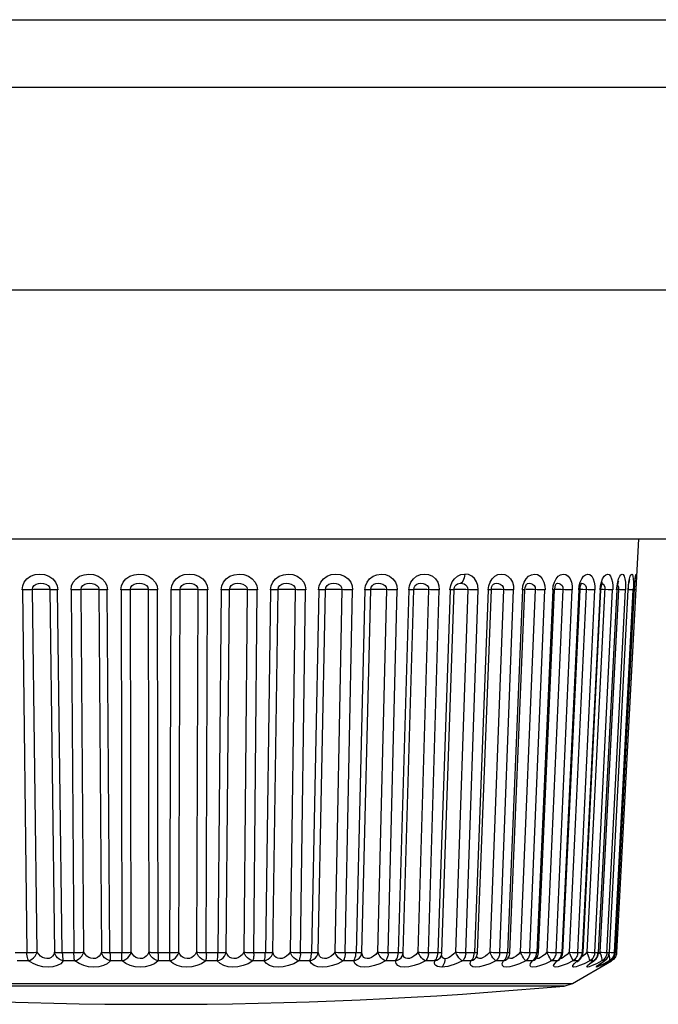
# Model space of a CAD drawing. Header units: millimetres. Extents: x 1158 to 2229, y -395 to 862.
# Tile 5 of 52: x 1782 to 1793, y -395 to -378. Entities that reach past the tile are written whole.
import ezdxf

# ---------------------------------------------------------------- set-up
doc = ezdxf.new("R2010")
doc.units = ezdxf.units.MM
doc.header["$LTSCALE"] = 30.734
doc.layers.get('0').update_dxf_attribs({"linetype": 'CONTINUOUS'})

msp = doc.modelspace()

# ---------------------------------------------------------------- linework, layer by layer
for p, q in [((1715.487, -377.99), (1804.289, -377.99)), ((1716.687, -379.16), (1804.289, -379.16)), ((1717.289, -386.973), (1803.686, -386.973)), ((1792.835, -386.973), (1792.459, -394.132)), ((1792.783, -387.66), (1792.786, -387.643)), ((1792.786, -387.643), (1792.788, -387.632)), ((1792.788, -387.632), (1792.789, -387.627)), ((1788.861, -387.857), (1788.873, -387.788)), ((1788.873, -387.788), (1788.899, -387.725)), ((1788.949, -387.853), (1788.957, -387.814)), ((1788.957, -387.814), (1788.969, -387.791)), ((1788.969, -387.791), (1788.97, -387.789)), ((1789.001, -387.759), (1789.032, -387.746)), ((1789.575, -387.857), (1789.588, -387.784)), ((1789.588, -387.784), (1789.614, -387.72)), ((1790.233, -387.857), (1790.245, -387.785)), ((1790.322, -387.764), (1790.33, -387.757)), ((1790.827, -387.857), (1790.838, -387.787)), ((1790.895, -387.768), (1790.901, -387.759)), ((1790.901, -387.759), (1790.904, -387.756)), ((1790.904, -387.756), (1790.909, -387.751)), ((1791.353, -387.857), (1791.363, -387.785)), ((1791.402, -387.776), (1791.411, -387.755)), ((1791.411, -387.755), (1791.416, -387.747)), ((1791.413, -387.748), (1791.413, -387.748)), ((1791.803, -387.857), (1791.811, -387.787)), ((1791.838, -387.746), (1791.839, -387.746)), ((1791.845, -387.759), (1791.851, -387.744)), ((1791.934, -387.811), (1791.932, -387.853)), ((1792.255, -387.811), (1791.944, -394.127)), ((1792.173, -387.857), (1792.18, -387.787)), ((1792.201, -387.766), (1792.209, -387.739)), ((1792.209, -387.739), (1792.215, -387.724)), ((1792.492, -387.812), (1792.489, -387.853)), ((1792.49, -387.713), (1792.495, -387.701)), ((1792.68, -387.7), (1792.685, -387.679)), ((1792.748, -387.787), (1792.746, -387.857)), ((1792.781, -387.682), (1792.782, -387.667)), ((1782.175, -387.857), (1782.255, -394.132)), ((1782.432, -394.127), (1782.352, -387.853)), ((1782.651, -387.853), (1782.731, -394.127)), ((1782.866, -394.132), (1782.786, -387.857)), ((1783.021, -387.857), (1783.067, -394.132)), ((1783.238, -394.127), (1783.192, -387.853)), ((1783.498, -387.853), (1783.543, -394.127)), ((1783.691, -394.132), (1783.645, -387.857)), ((1783.883, -387.857), (1783.895, -394.132)), ((1784.058, -394.127), (1784.047, -387.853)), ((1784.355, -387.853), (1784.366, -394.127)), ((1784.524, -394.132), (1784.513, -387.857)), ((1784.728, -394.19), (1784.752, -387.857)), ((1784.883, -394.127), (1784.906, -387.853)), ((1785.214, -387.853), (1785.191, -394.127)), ((1785.357, -394.132), (1785.38, -387.857)), ((1785.617, -387.857), (1785.56, -394.132)), ((1785.704, -394.127), (1785.761, -387.853)), ((1786.064, -387.853), (1786.007, -394.127)), ((1786.181, -394.132), (1786.238, -387.857)), ((1786.471, -387.857), (1786.38, -394.132)), ((1786.511, -394.127), (1786.602, -387.853)), ((1786.898, -387.853), (1786.807, -394.127)), ((1786.986, -394.132), (1787.077, -387.857)), ((1787.303, -387.857), (1787.179, -394.132)), ((1787.296, -394.127), (1787.419, -387.853)), ((1787.705, -387.853), (1787.582, -394.127)), ((1787.763, -394.132), (1787.887, -387.857)), ((1788.103, -387.857), (1787.949, -394.132)), ((1788.05, -394.127), (1788.205, -387.853)), ((1788.477, -387.853), (1788.322, -394.127)), ((1788.505, -394.132), (1788.66, -387.857)), ((1788.865, -387.857), (1788.681, -394.132)), ((1788.766, -394.127), (1788.949, -387.853)), ((1788.89, -387.857), (1788.865, -387.857)), ((1788.949, -387.853), (1788.948, -387.854)), ((1789.205, -387.853), (1789.021, -394.127)), ((1789.203, -394.132), (1789.387, -387.857)), ((1789.578, -387.857), (1789.366, -394.132)), ((1789.436, -394.128), (1789.647, -387.854)), ((1789.881, -387.853), (1789.67, -394.127)), ((1789.849, -394.132), (1790.061, -387.857)), ((1790.235, -387.857), (1789.999, -394.132)), ((1790.054, -394.129), (1790.291, -387.855)), ((1790.499, -387.853), (1790.262, -394.127)), ((1790.436, -394.132), (1790.673, -387.857)), ((1790.83, -387.857), (1790.571, -394.132)), ((1790.613, -394.13), (1790.872, -387.855)), ((1791.05, -387.853), (1790.791, -394.127)), ((1790.848, -387.857), (1790.83, -387.857)), ((1790.908, -387.848), (1790.887, -387.848)), ((1790.958, -394.132), (1791.218, -387.857)), ((1791.355, -387.857), (1791.076, -394.132)), ((1791.107, -394.13), (1791.386, -387.856)), ((1791.53, -387.853), (1791.251, -394.127)), ((1791.41, -394.132), (1791.689, -387.857)), ((1791.805, -387.857), (1791.509, -394.132)), ((1791.53, -394.131), (1791.826, -387.856)), ((1791.932, -387.853), (1791.637, -394.127)), ((1791.785, -394.132), (1792.081, -387.857)), ((1792.174, -387.857), (1791.865, -394.132)), ((1791.964, -387.854), (1791.874, -387.85)), ((1791.878, -394.131), (1792.188, -387.857)), ((1792.08, -394.132), (1792.39, -387.857)), ((1792.46, -387.857), (1792.14, -394.132)), ((1792.147, -394.131), (1792.467, -387.857)), ((1792.489, -387.853), (1792.17, -394.127)), ((1792.291, -394.146), (1792.612, -387.857)), ((1792.335, -394.132), (1792.66, -387.857)), ((1792.419, -394.132), (1792.745, -387.857)), ((1792.519, -387.854), (1792.467, -387.852)), ((1792.57, -387.856), (1792.519, -387.854)), ((1792.66, -387.857), (1792.658, -387.857)), ((1792.691, -387.855), (1792.661, -387.854)), ((1792.728, -387.857), (1792.691, -387.855)), ((1792.766, -387.857), (1792.768, -387.831)), ((1792.767, -387.857), (1792.766, -387.857)), ((1792.788, -387.857), (1792.767, -387.856)), ((1782.053, -394.132), (1782.287, -394.132)), ((1782.279, -394.278), (1782.086, -394.278)), ((1782.86, -394.132), (1783.099, -394.132)), ((1783.083, -394.278), (1782.884, -394.278)), ((1783.684, -394.132), (1783.927, -394.132)), ((1783.901, -394.278), (1783.7, -394.278)), ((1784.518, -394.132), (1784.761, -394.132)), ((1784.726, -394.278), (1784.524, -394.278)), ((1785.548, -394.278), (1785.348, -394.278)), ((1785.351, -394.132), (1785.592, -394.132)), ((1786.359, -394.278), (1786.162, -394.278)), ((1786.175, -394.132), (1786.411, -394.132)), ((1787.149, -394.278), (1786.958, -394.278)), ((1786.98, -394.132), (1787.209, -394.132)), ((1787.91, -394.278), (1787.727, -394.278)), ((1787.758, -394.132), (1787.977, -394.132)), ((1788.633, -394.278), (1788.46, -394.278)), ((1788.5, -394.132), (1788.707, -394.132)), ((1788.764, -394.145), (1788.766, -394.127)), ((1788.764, -394.128), (1788.766, -394.127)), ((1788.764, -394.145), (1788.764, -394.145)), ((1789.311, -394.278), (1789.15, -394.278)), ((1789.198, -394.132), (1789.39, -394.132)), ((1789.364, -394.161), (1789.366, -394.132)), ((1789.427, -394.179), (1789.427, -394.179)), ((1789.936, -394.278), (1789.789, -394.278)), ((1789.844, -394.132), (1790.02, -394.132)), ((1789.996, -394.161), (1789.998, -394.132)), ((1790.033, -394.207), (1790.033, -394.207)), ((1790.053, -394.13), (1790.054, -394.129)), ((1790.262, -394.127), (1790.226, -394.164)), ((1790.502, -394.278), (1790.369, -394.278)), ((1790.567, -394.161), (1790.57, -394.132)), ((1790.611, -394.131), (1790.613, -394.13)), ((1791.001, -394.278), (1790.886, -394.278)), ((1790.955, -394.132), (1791.085, -394.132)), ((1791.053, -394.252), (1791.06, -394.243)), ((1791.056, -394.248), (1791.06, -394.244)), ((1791.072, -394.161), (1791.076, -394.132)), ((1791.104, -394.131), (1791.107, -394.13)), ((1791.43, -394.278), (1791.332, -394.278)), ((1791.406, -394.132), (1791.512, -394.132)), ((1791.43, -394.278), (1791.457, -394.266)), ((1791.457, -394.266), (1791.472, -394.255)), ((1791.463, -394.263), (1791.472, -394.255)), ((1791.472, -394.255), (1791.472, -394.255)), ((1791.505, -394.161), (1791.509, -394.132)), ((1791.529, -394.131), (1791.53, -394.131)), ((1791.703, -394.278), (1791.6, -394.326)), ((1791.637, -394.127), (1791.696, -394.13)), ((1791.697, -394.667), (1792.37, -394.278)), ((1791.782, -394.278), (1791.703, -394.278)), ((1791.782, -394.132), (1791.867, -394.132)), ((1791.803, -394.27), (1791.811, -394.263)), ((1791.811, -394.263), (1791.811, -394.263)), ((1791.853, -394.19), (1791.861, -394.161)), ((1791.861, -394.161), (1791.865, -394.132)), ((1791.995, -394.278), (1791.896, -394.326)), ((1791.944, -394.127), (1791.974, -394.128)), ((1791.974, -394.128), (1792.026, -394.13)), ((1792.054, -394.278), (1791.995, -394.278)), ((1792.054, -394.278), (1792.072, -394.269)), ((1792.054, -394.278), (1792.062, -394.276)), ((1792.062, -394.276), (1792.072, -394.269)), ((1792.067, -394.132), (1792.08, -394.132)), ((1792.079, -394.132), (1792.142, -394.132)), ((1792.205, -394.278), (1792.11, -394.326)), ((1792.128, -394.19), (1792.136, -394.161)), ((1792.136, -394.161), (1792.14, -394.132)), ((1792.17, -394.127), (1792.144, -394.154)), ((1792.144, -394.132), (1792.147, -394.131)), ((1792.186, -394.162), (1792.17, -394.127)), ((1792.223, -394.266), (1792.205, -394.278)), ((1792.243, -394.278), (1792.205, -394.278)), ((1792.226, -394.291), (1792.253, -394.273)), ((1792.226, -394.291), (1792.243, -394.278)), ((1792.33, -394.278), (1792.24, -394.326)), ((1792.243, -394.278), (1792.253, -394.273)), ((1792.282, -394.132), (1792.293, -394.132)), ((1792.289, -394.314), (1792.34, -394.283)), ((1792.291, -394.132), (1792.333, -394.132)), ((1792.319, -394.19), (1792.328, -394.161)), ((1792.336, -394.194), (1792.326, -394.162)), ((1792.328, -394.161), (1792.332, -394.132)), ((1792.348, -394.266), (1792.33, -394.278)), ((1792.348, -394.278), (1792.33, -394.278)), ((1792.332, -394.132), (1792.335, -394.132)), ((1792.335, -394.128), (1792.363, -394.13)), ((1792.34, -394.283), (1792.351, -394.276)), ((1792.34, -394.283), (1792.348, -394.278)), ((1792.348, -394.278), (1792.371, -394.262)), ((1792.348, -394.278), (1792.351, -394.276)), ((1792.363, -394.13), (1792.4, -394.131)), ((1792.388, -394.266), (1792.37, -394.278)), ((1792.4, -394.131), (1792.413, -394.132)), ((1792.413, -394.132), (1792.419, -394.132)), ((1792.419, -394.132), (1792.438, -394.132)), ((1792.433, -394.161), (1792.437, -394.132)), ((1792.456, -394.132), (1792.457, -394.132)), ((1792.13, -394.358), (1792.163, -394.335)), ((1792.175, -394.324), (1792.206, -394.304)), ((1792.234, -394.348), (1792.259, -394.333)), ((1792.259, -394.333), (1792.289, -394.314)), ((1792.259, -394.333), (1792.272, -394.324)), ((1792.272, -394.324), (1792.289, -394.314)), ((1777.278, -394.667), (1791.697, -394.667)), ((1791.553, -394.712), (1777.422, -394.712)), ((1791.553, -394.712), (1791.697, -394.667))]:
    msp.add_line(p, q)
for points in [[(1804.181, -382.672), (1716.794, -382.672), (1716.645, -382.659), (1716.502, -382.632), (1716.366, -382.593), (1716.239, -382.541), (1716.123, -382.478), (1716.02, -382.405), (1715.932, -382.322), (1715.859, -382.232), (1715.804, -382.135), (1715.766, -382.033), (1715.748, -381.929)], [(1782.171, -387.857), (1782.181, -387.787), (1782.209, -387.724), (1782.255, -387.666), (1782.318, -387.62), (1782.394, -387.593), (1782.477, -387.583), (1782.559, -387.593), (1782.635, -387.62), (1782.7, -387.666), (1782.749, -387.725), (1782.779, -387.788), (1782.79, -387.857)], [(1783.017, -387.857), (1783.028, -387.787), (1783.056, -387.724), (1783.104, -387.667), (1783.166, -387.621), (1783.242, -387.594), (1783.323, -387.583), (1783.408, -387.591), (1783.487, -387.617), (1783.555, -387.664), (1783.607, -387.724), (1783.637, -387.787), (1783.649, -387.857)], [(1783.879, -387.857), (1783.89, -387.787), (1783.919, -387.724), (1783.968, -387.667), (1784.032, -387.621), (1784.108, -387.594), (1784.19, -387.583), (1784.276, -387.591), (1784.356, -387.617), (1784.423, -387.664), (1784.475, -387.724), (1784.506, -387.787), (1784.516, -387.857)], [(1784.748, -387.857), (1784.76, -387.787), (1784.789, -387.724), (1784.838, -387.666), (1784.902, -387.621), (1784.977, -387.593), (1785.06, -387.583), (1785.148, -387.592), (1785.229, -387.62), (1785.296, -387.667), (1785.346, -387.726), (1785.375, -387.789), (1785.384, -387.857)], [(1785.614, -387.857), (1785.626, -387.787), (1785.655, -387.724), (1785.704, -387.667), (1785.767, -387.621), (1785.843, -387.594), (1785.925, -387.583), (1786.008, -387.591), (1786.087, -387.617), (1786.153, -387.664), (1786.203, -387.724), (1786.232, -387.787), (1786.242, -387.857)], [(1786.467, -387.857), (1786.479, -387.787), (1786.508, -387.724), (1786.557, -387.667), (1786.619, -387.621), (1786.693, -387.594), (1786.773, -387.583), (1786.854, -387.591), (1786.931, -387.617), (1786.994, -387.664), (1787.043, -387.724), (1787.071, -387.787), (1787.08, -387.857)], [(1787.299, -387.857), (1787.311, -387.787), (1787.34, -387.724), (1787.387, -387.666), (1787.447, -387.621), (1787.518, -387.593), (1787.596, -387.583), (1787.677, -387.592), (1787.752, -387.62), (1787.812, -387.667), (1787.857, -387.726), (1787.883, -387.789), (1787.89, -387.857)], [(1788.1, -387.857), (1788.112, -387.787), (1788.14, -387.724), (1788.185, -387.667), (1788.243, -387.621), (1788.312, -387.594), (1788.385, -387.583), (1788.46, -387.591), (1788.53, -387.617), (1788.587, -387.664), (1788.631, -387.724), (1788.655, -387.787), (1788.663, -387.857)], [(1788.899, -387.725), (1788.942, -387.667), (1788.997, -387.621), (1789.062, -387.593), (1789.132, -387.583), (1789.204, -387.593), (1789.271, -387.62), (1789.323, -387.667), (1789.362, -387.726), (1789.384, -387.788), (1789.39, -387.857)], [(1789.614, -387.72), (1789.654, -387.664), (1789.705, -387.62), (1789.764, -387.593), (1789.832, -387.583)], [(1789.832, -387.583), (1789.829, -387.617), (1789.822, -387.649), (1789.81, -387.679), (1789.796, -387.705), (1789.778, -387.727), (1789.757, -387.742)], [(1790.063, -387.857), (1790.056, -387.782), (1790.035, -387.717), (1789.999, -387.661), (1789.952, -387.617), (1789.897, -387.592), (1789.832, -387.583)], [(1790.305, -387.665), (1790.351, -387.621), (1790.404, -387.593), (1790.462, -387.583), (1790.522, -387.592), (1790.577, -387.618), (1790.621, -387.665), (1790.654, -387.724), (1790.672, -387.788), (1790.676, -387.857)], [(1790.893, -387.667), (1790.935, -387.621), (1790.984, -387.594), (1791.036, -387.583), (1791.087, -387.591), (1791.135, -387.617), (1791.173, -387.664), (1791.201, -387.724), (1791.217, -387.787), (1791.22, -387.857)], [(1791.412, -387.665), (1791.448, -387.621), (1791.489, -387.594), (1791.533, -387.583), (1791.579, -387.591), (1791.62, -387.618), (1791.653, -387.664), (1791.676, -387.724), (1791.689, -387.787), (1791.691, -387.857)], [(1791.854, -387.667), (1791.885, -387.621), (1791.921, -387.594), (1791.958, -387.583), (1791.995, -387.591), (1792.028, -387.617), (1792.053, -387.664), (1792.072, -387.724), (1792.081, -387.787), (1792.082, -387.857)], [(1792.216, -387.667), (1792.241, -387.621), (1792.27, -387.594), (1792.299, -387.583), (1792.327, -387.591), (1792.352, -387.617), (1792.371, -387.664), (1792.385, -387.724), (1792.391, -387.787), (1792.391, -387.857)], [(1792.493, -387.665), (1792.512, -387.621), (1792.532, -387.594), (1792.553, -387.583), (1792.573, -387.591), (1792.591, -387.618), (1792.603, -387.664)], [(1792.682, -387.667), (1792.695, -387.621), (1792.708, -387.594), (1792.721, -387.583), (1792.732, -387.591), (1792.74, -387.617), (1792.746, -387.664), (1792.748, -387.724), (1792.748, -387.787)], [(1792.782, -387.667), (1792.788, -387.621), (1792.793, -387.594), (1792.797, -387.583), (1792.799, -387.591), (1792.8, -387.617), (1792.798, -387.664)], [(1782.352, -387.853), (1782.359, -387.812), (1782.382, -387.78), (1782.415, -387.759), (1782.453, -387.747), (1782.497, -387.743), (1782.54, -387.744), (1782.582, -387.756), (1782.619, -387.779), (1782.643, -387.811), (1782.651, -387.853)], [(1783.192, -387.853), (1783.199, -387.812), (1783.223, -387.781), (1783.256, -387.759), (1783.294, -387.747), (1783.34, -387.743), (1783.385, -387.745), (1783.427, -387.756), (1783.465, -387.779), (1783.49, -387.811), (1783.498, -387.853)], [(1784.047, -387.853), (1784.054, -387.812), (1784.078, -387.781), (1784.111, -387.759), (1784.149, -387.747), (1784.195, -387.743), (1784.24, -387.745), (1784.283, -387.756), (1784.323, -387.779), (1784.348, -387.811), (1784.355, -387.853)], [(1784.906, -387.853), (1784.913, -387.813), (1784.937, -387.781), (1784.972, -387.758), (1785.012, -387.746), (1785.059, -387.743), (1785.107, -387.746), (1785.148, -387.758), (1785.184, -387.781), (1785.207, -387.813), (1785.214, -387.853)], [(1785.761, -387.853), (1785.769, -387.812), (1785.791, -387.781), (1785.824, -387.759), (1785.86, -387.747), (1785.905, -387.743), (1785.95, -387.745), (1785.993, -387.756), (1786.033, -387.779), (1786.058, -387.811), (1786.064, -387.853)], [(1786.602, -387.853), (1786.61, -387.812), (1786.632, -387.781), (1786.663, -387.759), (1786.698, -387.747), (1786.741, -387.743), (1786.785, -387.745), (1786.827, -387.756), (1786.867, -387.779), (1786.892, -387.811), (1786.898, -387.853)], [(1787.419, -387.853), (1787.427, -387.813), (1787.448, -387.781), (1787.48, -387.758), (1787.516, -387.746), (1787.558, -387.743), (1787.604, -387.746), (1787.643, -387.758), (1787.678, -387.781), (1787.7, -387.813), (1787.705, -387.853)], [(1788.205, -387.853), (1788.213, -387.812), (1788.232, -387.781), (1788.26, -387.759), (1788.292, -387.747), (1788.33, -387.743), (1788.372, -387.745), (1788.411, -387.756), (1788.449, -387.779), (1788.473, -387.811), (1788.477, -387.853)], [(1788.97, -387.789), (1788.974, -387.782), (1789.001, -387.759)], [(1789.032, -387.746), (1789.069, -387.743), (1789.11, -387.745), (1789.146, -387.757), (1789.18, -387.781), (1789.202, -387.812), (1789.205, -387.853)], [(1789.647, -387.854), (1789.649, -387.837), (1789.656, -387.809), (1789.667, -387.786)], [(1789.667, -387.786), (1789.68, -387.769), (1789.682, -387.767)], [(1789.682, -387.767), (1789.704, -387.752), (1789.728, -387.745), (1789.757, -387.742)], [(1789.757, -387.742), (1789.789, -387.745), (1789.82, -387.753), (1789.846, -387.768), (1789.867, -387.792), (1789.88, -387.82), (1789.881, -387.853)], [(1790.245, -387.785), (1790.268, -387.722), (1790.305, -387.665)], [(1790.291, -387.855), (1790.291, -387.85), (1790.295, -387.822), (1790.302, -387.798), (1790.312, -387.778), (1790.322, -387.764)], [(1790.33, -387.757), (1790.351, -387.747), (1790.38, -387.743), (1790.414, -387.745), (1790.445, -387.756), (1790.477, -387.779), (1790.497, -387.811), (1790.499, -387.853)], [(1790.838, -387.787), (1790.859, -387.724), (1790.893, -387.667)], [(1790.872, -387.855), (1790.873, -387.848), (1790.877, -387.816), (1790.885, -387.789), (1790.895, -387.768)], [(1790.909, -387.751), (1790.919, -387.747), (1790.944, -387.743), (1790.974, -387.745)], [(1790.974, -387.745), (1791.002, -387.756), (1791.031, -387.779), (1791.05, -387.811), (1791.05, -387.853)], [(1791.363, -387.785), (1791.383, -387.721), (1791.412, -387.665)], [(1791.386, -387.856), (1791.387, -387.842), (1791.393, -387.805), (1791.402, -387.776)], [(1791.413, -387.748), (1791.416, -387.746), (1791.437, -387.743), (1791.463, -387.745), (1791.488, -387.757), (1791.514, -387.78)], [(1791.514, -387.78), (1791.53, -387.812), (1791.53, -387.853)], [(1791.811, -387.787), (1791.828, -387.724), (1791.854, -387.667)], [(1791.826, -387.856), (1791.83, -387.818), (1791.836, -387.785), (1791.845, -387.759)], [(1791.839, -387.746), (1791.853, -387.743), (1791.875, -387.745), (1791.896, -387.756), (1791.919, -387.779), (1791.934, -387.811)], [(1792.18, -387.787), (1792.195, -387.724), (1792.216, -387.667)], [(1792.188, -387.857), (1792.188, -387.845), (1792.193, -387.802), (1792.201, -387.766)], [(1792.207, -387.745), (1792.224, -387.756), (1792.243, -387.779), (1792.255, -387.811)], [(1792.438, -394.132), (1792.768, -387.831), (1792.771, -387.785)], [(1792.459, -387.857), (1792.466, -387.785), (1792.477, -387.721), (1792.493, -387.665)], [(1792.467, -387.857), (1792.469, -387.829), (1792.475, -387.78)], [(1792.475, -387.78), (1792.483, -387.74), (1792.49, -387.713)], [(1792.476, -387.771), (1792.482, -387.78), (1792.492, -387.812)], [(1792.603, -387.664), (1792.611, -387.724), (1792.614, -387.787), (1792.613, -387.857)], [(1792.657, -387.857), (1792.663, -387.787), (1792.671, -387.724), (1792.682, -387.667)], [(1792.66, -387.857), (1792.662, -387.828), (1792.667, -387.775)], [(1792.667, -387.775), (1792.674, -387.732), (1792.68, -387.7)], [(1792.771, -387.785), (1792.774, -387.744), (1792.778, -387.71), (1792.781, -387.682), (1792.783, -387.66)], [(1792.774, -387.744), (1792.776, -387.724), (1792.778, -387.71)], [(1782.376, -387.852), (1782.328, -387.854), (1782.3, -387.855), (1782.27, -387.856), (1782.238, -387.857), (1782.206, -387.857), (1782.175, -387.857)], [(1782.523, -387.848), (1782.493, -387.848), (1782.462, -387.849), (1782.432, -387.85), (1782.403, -387.85), (1782.376, -387.852)], [(1782.664, -387.854), (1782.64, -387.852), (1782.624, -387.85), (1782.604, -387.85), (1782.58, -387.849), (1782.552, -387.848), (1782.523, -387.848)], [(1782.786, -387.857), (1782.757, -387.857), (1782.729, -387.857), (1782.703, -387.856), (1782.681, -387.855), (1782.664, -387.854)], [(1783.214, -387.852), (1783.17, -387.854), (1783.144, -387.855), (1783.115, -387.856), (1783.085, -387.857), (1783.053, -387.857), (1783.021, -387.857)], [(1783.357, -387.848), (1783.327, -387.848), (1783.297, -387.849), (1783.267, -387.85), (1783.239, -387.85), (1783.214, -387.852)], [(1783.513, -387.854), (1783.483, -387.852), (1783.465, -387.85), (1783.442, -387.85), (1783.416, -387.849), (1783.388, -387.848), (1783.357, -387.848)], [(1783.645, -387.857), (1783.614, -387.857), (1783.585, -387.857), (1783.558, -387.856), (1783.533, -387.855), (1783.513, -387.854)], [(1784.066, -387.852), (1784.027, -387.854), (1784.003, -387.855), (1783.976, -387.856), (1783.946, -387.857), (1783.915, -387.857), (1783.883, -387.857)], [(1784.204, -387.848), (1784.174, -387.848), (1784.144, -387.849), (1784.116, -387.85), (1784.089, -387.85), (1784.066, -387.852)], [(1784.373, -387.854), (1784.338, -387.852), (1784.317, -387.85), (1784.292, -387.85), (1784.265, -387.849), (1784.235, -387.848), (1784.204, -387.848)], [(1784.513, -387.857), (1784.482, -387.857), (1784.451, -387.857), (1784.422, -387.856), (1784.396, -387.855), (1784.373, -387.854)], [(1784.923, -387.852), (1784.889, -387.854), (1784.868, -387.855), (1784.842, -387.856), (1784.814, -387.857), (1784.783, -387.857), (1784.752, -387.857)], [(1785.054, -387.848), (1785.024, -387.848), (1784.995, -387.849), (1784.968, -387.85), (1784.944, -387.85), (1784.923, -387.852)], [(1785.235, -387.854), (1785.194, -387.852), (1785.171, -387.85), (1785.145, -387.85), (1785.116, -387.849), (1785.085, -387.848), (1785.054, -387.848)], [(1785.38, -387.857), (1785.349, -387.857), (1785.318, -387.857), (1785.288, -387.856), (1785.26, -387.855), (1785.235, -387.854)], [(1785.775, -387.852), (1785.747, -387.854), (1785.728, -387.855), (1785.705, -387.856), (1785.678, -387.857), (1785.649, -387.857), (1785.617, -387.857)], [(1785.898, -387.848), (1785.868, -387.848), (1785.841, -387.849), (1785.815, -387.85), (1785.793, -387.85), (1785.775, -387.852)], [(1786.088, -387.854), (1786.043, -387.852), (1786.017, -387.85), (1785.99, -387.85), (1785.96, -387.849), (1785.929, -387.848), (1785.898, -387.848)], [(1786.238, -387.857), (1786.207, -387.857), (1786.176, -387.857), (1786.145, -387.856), (1786.115, -387.855), (1786.088, -387.854)], [(1786.612, -387.852), (1786.591, -387.854), (1786.575, -387.855), (1786.554, -387.856), (1786.529, -387.857), (1786.501, -387.857), (1786.471, -387.857)], [(1786.726, -387.848), (1786.698, -387.848), (1786.671, -387.849), (1786.648, -387.85), (1786.628, -387.85), (1786.612, -387.852)], [(1786.924, -387.854), (1786.874, -387.852), (1786.847, -387.85), (1786.818, -387.85), (1786.788, -387.849), (1786.757, -387.848), (1786.726, -387.848)], [(1787.077, -387.857), (1787.046, -387.857), (1787.015, -387.857), (1786.983, -387.856), (1786.953, -387.855), (1786.924, -387.854)], [(1787.427, -387.852), (1787.411, -387.854), (1787.398, -387.855), (1787.38, -387.856), (1787.358, -387.857), (1787.331, -387.857), (1787.303, -387.857)], [(1787.53, -387.848), (1787.503, -387.848), (1787.478, -387.849), (1787.457, -387.85), (1787.44, -387.85), (1787.427, -387.852)], [(1787.733, -387.854), (1787.679, -387.852), (1787.651, -387.85), (1787.621, -387.85), (1787.59, -387.849), (1787.56, -387.848), (1787.53, -387.848)], [(1787.887, -387.857), (1787.857, -387.857), (1787.826, -387.857), (1787.795, -387.856), (1787.763, -387.855), (1787.733, -387.854)], [(1788.209, -387.852), (1788.2, -387.854), (1788.19, -387.855), (1788.175, -387.856), (1788.155, -387.857), (1788.131, -387.857), (1788.103, -387.857)], [(1788.3, -387.848), (1788.275, -387.848), (1788.252, -387.849), (1788.233, -387.85), (1788.219, -387.85), (1788.209, -387.852)], [(1788.506, -387.854), (1788.449, -387.852), (1788.42, -387.85), (1788.39, -387.85), (1788.359, -387.849), (1788.329, -387.848), (1788.3, -387.848)], [(1788.66, -387.857), (1788.632, -387.857), (1788.601, -387.857), (1788.57, -387.856), (1788.538, -387.855), (1788.506, -387.854)], [(1788.957, -387.85), (1788.941, -387.855), (1788.929, -387.856), (1788.912, -387.857), (1788.89, -387.857)], [(1789.029, -387.848), (1789.005, -387.848), (1788.985, -387.849), (1788.969, -387.85), (1788.957, -387.85)], [(1789.236, -387.854), (1789.176, -387.852), (1789.146, -387.85), (1789.116, -387.85), (1789.085, -387.849), (1789.056, -387.848), (1789.029, -387.848)], [(1789.387, -387.857), (1789.36, -387.857), (1789.331, -387.857), (1789.3, -387.856), (1789.268, -387.855), (1789.236, -387.854)], [(1789.647, -387.854), (1789.647, -387.854), (1789.644, -387.855), (1789.635, -387.856), (1789.62, -387.857), (1789.601, -387.857), (1789.578, -387.857)], [(1789.707, -387.848), (1789.686, -387.848), (1789.668, -387.849), (1789.655, -387.85), (1789.648, -387.85)], [(1789.913, -387.854), (1789.852, -387.852), (1789.821, -387.85), (1789.791, -387.85), (1789.761, -387.849), (1789.733, -387.848), (1789.707, -387.848)], [(1790.061, -387.857), (1790.036, -387.857), (1790.008, -387.857), (1789.977, -387.856), (1789.945, -387.855), (1789.913, -387.854)], [(1790.291, -387.855), (1790.29, -387.855), (1790.284, -387.856), (1790.273, -387.857), (1790.256, -387.857), (1790.235, -387.857)], [(1790.329, -387.848), (1790.31, -387.848), (1790.295, -387.849), (1790.291, -387.849)], [(1790.531, -387.854), (1790.469, -387.852), (1790.438, -387.85), (1790.408, -387.85), (1790.38, -387.849), (1790.353, -387.848), (1790.329, -387.848)], [(1790.673, -387.857), (1790.65, -387.857), (1790.624, -387.857), (1790.595, -387.856), (1790.563, -387.855), (1790.531, -387.854)], [(1790.872, -387.855), (1790.87, -387.856), (1790.862, -387.857), (1790.848, -387.857)], [(1791.083, -387.854), (1791.02, -387.852), (1790.99, -387.85), (1790.96, -387.85), (1790.933, -387.849), (1790.908, -387.848)], [(1791.218, -387.857), (1791.197, -387.857), (1791.173, -387.857), (1791.145, -387.856), (1791.115, -387.855), (1791.083, -387.854)], [(1791.386, -387.856), (1791.386, -387.856), (1791.381, -387.857), (1791.37, -387.857), (1791.355, -387.857)], [(1791.562, -387.854), (1791.499, -387.852), (1791.47, -387.85), (1791.442, -387.85), (1791.416, -387.849), (1791.393, -387.848), (1791.386, -387.848)], [(1791.689, -387.857), (1791.671, -387.857), (1791.649, -387.857), (1791.623, -387.856), (1791.594, -387.855), (1791.562, -387.854)], [(1791.826, -387.856), (1791.824, -387.857), (1791.817, -387.857), (1791.805, -387.857)], [(1791.874, -387.85), (1791.847, -387.85), (1791.827, -387.849)], [(1792.081, -387.857), (1792.066, -387.857), (1792.046, -387.857), (1792.022, -387.856), (1791.995, -387.855), (1791.964, -387.854)], [(1792.188, -387.857), (1792.187, -387.857), (1792.184, -387.857), (1792.174, -387.857)], [(1792.313, -387.855), (1792.224, -387.852), (1792.188, -387.85)], [(1792.39, -387.857), (1792.378, -387.857), (1792.361, -387.857), (1792.339, -387.856), (1792.313, -387.855)], [(1792.467, -387.857), (1792.466, -387.857), (1792.46, -387.857)], [(1792.612, -387.857), (1792.603, -387.857), (1792.589, -387.857), (1792.57, -387.856)], [(1792.745, -387.857), (1792.74, -387.857), (1792.728, -387.857)], [(1782.279, -394.278), (1782.273, -394.261), (1782.267, -394.24), (1782.262, -394.216), (1782.258, -394.19), (1782.255, -394.161), (1782.254, -394.132)], [(1782.279, -394.278), (1782.31, -394.266), (1782.34, -394.248), (1782.369, -394.223), (1782.394, -394.194), (1782.416, -394.162), (1782.432, -394.127)], [(1782.884, -394.278), (1782.838, -394.326), (1782.778, -394.36), (1782.703, -394.38), (1782.619, -394.385), (1782.532, -394.378), (1782.444, -394.358), (1782.361, -394.324), (1782.279, -394.278)], [(1782.287, -394.132), (1782.319, -394.131), (1782.35, -394.131), (1782.38, -394.13), (1782.407, -394.128), (1782.432, -394.127)], [(1782.731, -394.127), (1782.718, -394.164), (1782.698, -394.194), (1782.671, -394.218), (1782.638, -394.234), (1782.601, -394.238), (1782.562, -394.233), (1782.525, -394.217), (1782.49, -394.193), (1782.459, -394.163), (1782.432, -394.127)], [(1782.731, -394.127), (1782.742, -394.128), (1782.759, -394.13), (1782.779, -394.13), (1782.803, -394.131), (1782.833, -394.132), (1782.866, -394.132)], [(1782.884, -394.278), (1782.847, -394.266), (1782.813, -394.248), (1782.783, -394.224), (1782.759, -394.194), (1782.741, -394.162), (1782.731, -394.127)], [(1782.86, -394.132), (1782.863, -394.146), (1782.868, -394.161), (1782.87, -394.176), (1782.869, -394.192), (1782.87, -394.208), (1782.875, -394.238)], [(1782.875, -394.238), (1782.878, -394.253), (1782.881, -394.266), (1782.884, -394.278)], [(1783.083, -394.278), (1783.078, -394.261), (1783.074, -394.24), (1783.071, -394.216), (1783.069, -394.19), (1783.067, -394.161), (1783.067, -394.132)], [(1783.083, -394.278), (1783.115, -394.266), (1783.147, -394.248), (1783.176, -394.223), (1783.202, -394.194), (1783.223, -394.162), (1783.238, -394.127)], [(1783.7, -394.278), (1783.643, -394.326), (1783.577, -394.36), (1783.496, -394.38), (1783.41, -394.385), (1783.322, -394.378), (1783.236, -394.358), (1783.157, -394.324), (1783.083, -394.278)], [(1783.099, -394.132), (1783.131, -394.131), (1783.162, -394.131), (1783.19, -394.13), (1783.216, -394.128), (1783.238, -394.127)], [(1783.543, -394.127), (1783.527, -394.164), (1783.504, -394.194), (1783.474, -394.218), (1783.439, -394.234), (1783.401, -394.238), (1783.362, -394.233), (1783.325, -394.217), (1783.292, -394.193), (1783.262, -394.163), (1783.238, -394.127)], [(1783.543, -394.127), (1783.558, -394.128), (1783.577, -394.13), (1783.599, -394.13), (1783.626, -394.131), (1783.657, -394.132), (1783.691, -394.132)], [(1783.7, -394.278), (1783.663, -394.266), (1783.63, -394.248), (1783.599, -394.224), (1783.574, -394.194), (1783.555, -394.162), (1783.543, -394.127)], [(1783.685, -394.132), (1783.687, -394.146), (1783.692, -394.161), (1783.694, -394.176), (1783.692, -394.192), (1783.693, -394.208), (1783.694, -394.223), (1783.695, -394.238), (1783.697, -394.253), (1783.698, -394.266), (1783.7, -394.278)], [(1783.901, -394.278), (1783.899, -394.261), (1783.898, -394.24), (1783.896, -394.216), (1783.895, -394.19), (1783.894, -394.161), (1783.894, -394.132)], [(1783.901, -394.278), (1783.935, -394.266), (1783.968, -394.248), (1783.998, -394.223), (1784.024, -394.194), (1784.044, -394.162), (1784.058, -394.127)], [(1784.524, -394.278), (1784.459, -394.326), (1784.385, -394.36), (1784.301, -394.38), (1784.212, -394.385), (1784.125, -394.378), (1784.042, -394.358), (1783.968, -394.324), (1783.901, -394.278)], [(1783.927, -394.132), (1783.959, -394.131), (1783.988, -394.131), (1784.015, -394.13), (1784.039, -394.128), (1784.058, -394.127)], [(1784.366, -394.127), (1784.347, -394.164), (1784.32, -394.194), (1784.288, -394.218), (1784.252, -394.234), (1784.213, -394.238), (1784.174, -394.233), (1784.138, -394.217), (1784.107, -394.193), (1784.08, -394.163), (1784.058, -394.127)], [(1784.366, -394.127), (1784.384, -394.128), (1784.405, -394.13), (1784.43, -394.13), (1784.458, -394.131), (1784.49, -394.132), (1784.524, -394.132)], [(1784.524, -394.278), (1784.488, -394.266), (1784.455, -394.248), (1784.425, -394.224), (1784.399, -394.194), (1784.38, -394.162), (1784.366, -394.127)], [(1784.518, -394.132), (1784.521, -394.146), (1784.525, -394.161), (1784.527, -394.176), (1784.524, -394.192), (1784.524, -394.208), (1784.524, -394.223), (1784.524, -394.253)], [(1784.524, -394.253), (1784.524, -394.266), (1784.524, -394.278)], [(1784.726, -394.278), (1784.761, -394.266), (1784.795, -394.248), (1784.826, -394.223), (1784.851, -394.194), (1784.871, -394.162), (1784.883, -394.127)], [(1784.726, -394.278), (1784.727, -394.261), (1784.727, -394.24), (1784.728, -394.19)], [(1785.348, -394.278), (1785.274, -394.326), (1785.195, -394.36), (1785.107, -394.38), (1785.018, -394.385), (1784.932, -394.378), (1784.853, -394.358), (1784.785, -394.324), (1784.726, -394.278)], [(1784.761, -394.132), (1784.792, -394.131), (1784.82, -394.131), (1784.845, -394.13), (1784.866, -394.128), (1784.883, -394.127)], [(1785.191, -394.127), (1785.168, -394.164), (1785.139, -394.194), (1785.105, -394.218), (1785.067, -394.234), (1785.028, -394.238), (1784.989, -394.233), (1784.955, -394.217), (1784.926, -394.193), (1784.902, -394.163), (1784.883, -394.127)], [(1785.191, -394.127), (1785.211, -394.128), (1785.234, -394.13), (1785.261, -394.13), (1785.29, -394.131), (1785.322, -394.132), (1785.357, -394.132)], [(1785.348, -394.278), (1785.313, -394.266), (1785.282, -394.248), (1785.251, -394.224), (1785.226, -394.194), (1785.206, -394.162), (1785.191, -394.127)], [(1785.351, -394.132), (1785.354, -394.146), (1785.358, -394.161), (1785.359, -394.176), (1785.356, -394.192), (1785.355, -394.208), (1785.354, -394.223), (1785.353, -394.238), (1785.351, -394.253), (1785.35, -394.266), (1785.348, -394.278)], [(1785.548, -394.278), (1785.585, -394.266), (1785.619, -394.248), (1785.649, -394.223), (1785.674, -394.194), (1785.693, -394.162), (1785.704, -394.127)], [(1785.548, -394.278), (1785.551, -394.261), (1785.554, -394.24), (1785.557, -394.216), (1785.558, -394.19), (1785.559, -394.161), (1785.56, -394.132)], [(1786.162, -394.278), (1786.081, -394.326), (1785.996, -394.36), (1785.906, -394.38), (1785.817, -394.385), (1785.734, -394.378), (1785.659, -394.358), (1785.598, -394.324), (1785.548, -394.278)], [(1785.592, -394.132), (1785.622, -394.131), (1785.648, -394.131), (1785.671, -394.13), (1785.69, -394.128), (1785.704, -394.127)], [(1786.007, -394.127), (1785.982, -394.164), (1785.95, -394.194), (1785.915, -394.218), (1785.876, -394.234), (1785.837, -394.238), (1785.799, -394.233), (1785.767, -394.217), (1785.74, -394.193), (1785.719, -394.163), (1785.704, -394.127)], [(1786.007, -394.127), (1786.03, -394.128), (1786.055, -394.13), (1786.083, -394.13), (1786.113, -394.131), (1786.146, -394.132), (1786.181, -394.132)], [(1786.162, -394.278), (1786.129, -394.266), (1786.099, -394.248), (1786.069, -394.224), (1786.044, -394.194), (1786.023, -394.162), (1786.007, -394.127)], [(1786.175, -394.132), (1786.177, -394.146), (1786.181, -394.161), (1786.182, -394.176), (1786.178, -394.192), (1786.176, -394.208), (1786.175, -394.223), (1786.172, -394.238), (1786.169, -394.253), (1786.166, -394.266), (1786.162, -394.278)], [(1786.359, -394.278), (1786.396, -394.266), (1786.43, -394.248), (1786.46, -394.223), (1786.484, -394.194), (1786.501, -394.162), (1786.511, -394.127)], [(1786.359, -394.278), (1786.365, -394.261), (1786.37, -394.24), (1786.374, -394.216), (1786.377, -394.19), (1786.379, -394.161), (1786.38, -394.132)], [(1786.958, -394.278), (1786.87, -394.326), (1786.782, -394.36), (1786.69, -394.38), (1786.602, -394.385), (1786.523, -394.378), (1786.453, -394.358), (1786.399, -394.324), (1786.359, -394.278)], [(1786.411, -394.132), (1786.439, -394.131), (1786.464, -394.131), (1786.484, -394.13), (1786.5, -394.128), (1786.511, -394.127)], [(1786.807, -394.127), (1786.779, -394.164), (1786.746, -394.194), (1786.709, -394.218), (1786.67, -394.234), (1786.631, -394.238), (1786.595, -394.233), (1786.565, -394.217), (1786.54, -394.193), (1786.522, -394.163), (1786.511, -394.127)], [(1786.807, -394.127), (1786.832, -394.128), (1786.859, -394.13), (1786.888, -394.13), (1786.919, -394.131), (1786.952, -394.132), (1786.986, -394.132)], [(1786.958, -394.278), (1786.928, -394.266), (1786.899, -394.248), (1786.87, -394.224), (1786.845, -394.194), (1786.824, -394.162), (1786.807, -394.127)], [(1786.976, -394.223), (1786.973, -394.238), (1786.969, -394.253), (1786.964, -394.266), (1786.958, -394.278)], [(1786.98, -394.132), (1786.982, -394.146), (1786.986, -394.161), (1786.986, -394.176), (1786.982, -394.192), (1786.976, -394.223)], [(1787.149, -394.278), (1787.186, -394.266), (1787.22, -394.248), (1787.249, -394.223), (1787.272, -394.194), (1787.288, -394.162), (1787.296, -394.127)], [(1787.149, -394.278), (1787.157, -394.261), (1787.164, -394.24), (1787.17, -394.216), (1787.175, -394.19), (1787.178, -394.161), (1787.179, -394.132)], [(1787.727, -394.278), (1787.633, -394.326), (1787.542, -394.36), (1787.45, -394.38), (1787.364, -394.385), (1787.289, -394.378), (1787.225, -394.358), (1787.179, -394.324), (1787.149, -394.278)], [(1787.209, -394.132), (1787.235, -394.131), (1787.257, -394.131), (1787.275, -394.13), (1787.288, -394.128), (1787.296, -394.127)], [(1787.582, -394.127), (1787.551, -394.164), (1787.516, -394.194), (1787.479, -394.218), (1787.44, -394.234), (1787.401, -394.238), (1787.367, -394.233), (1787.34, -394.217), (1787.319, -394.193), (1787.304, -394.163), (1787.296, -394.127)], [(1787.582, -394.127), (1787.608, -394.128), (1787.637, -394.13), (1787.666, -394.13), (1787.698, -394.131), (1787.731, -394.132), (1787.763, -394.132)], [(1787.727, -394.278), (1787.699, -394.266), (1787.672, -394.248), (1787.645, -394.224), (1787.62, -394.194), (1787.6, -394.162), (1787.582, -394.127)], [(1787.758, -394.132), (1787.76, -394.146), (1787.763, -394.161), (1787.763, -394.176), (1787.758, -394.192), (1787.755, -394.208), (1787.751, -394.223), (1787.746, -394.238), (1787.741, -394.253), (1787.734, -394.266), (1787.727, -394.278)], [(1787.91, -394.278), (1787.947, -394.266), (1787.98, -394.248), (1788.008, -394.223), (1788.03, -394.194), (1788.044, -394.162), (1788.05, -394.127)], [(1787.91, -394.278), (1787.921, -394.261), (1787.93, -394.24), (1787.937, -394.216), (1787.943, -394.19), (1787.947, -394.161), (1787.949, -394.132)], [(1788.46, -394.278), (1788.362, -394.326), (1788.269, -394.36), (1788.178, -394.38), (1788.095, -394.385), (1788.024, -394.378), (1787.968, -394.358), (1787.93, -394.324), (1787.91, -394.278)], [(1787.977, -394.132), (1788.001, -394.131), (1788.021, -394.131), (1788.036, -394.13), (1788.046, -394.128), (1788.05, -394.127)], [(1788.322, -394.127), (1788.29, -394.164), (1788.254, -394.194), (1788.216, -394.218), (1788.177, -394.234), (1788.14, -394.238), (1788.108, -394.233), (1788.084, -394.217), (1788.066, -394.193), (1788.054, -394.163), (1788.05, -394.127)], [(1788.322, -394.127), (1788.35, -394.128), (1788.38, -394.13), (1788.41, -394.13), (1788.441, -394.131), (1788.474, -394.132), (1788.505, -394.132)], [(1788.46, -394.278), (1788.435, -394.266), (1788.41, -394.248), (1788.385, -394.224), (1788.361, -394.194), (1788.341, -394.162), (1788.322, -394.127)], [(1788.5, -394.132), (1788.501, -394.146), (1788.504, -394.161), (1788.503, -394.176), (1788.498, -394.192), (1788.494, -394.208), (1788.49, -394.223), (1788.484, -394.238), (1788.477, -394.253), (1788.469, -394.266), (1788.46, -394.278)], [(1788.633, -394.278), (1788.646, -394.261), (1788.657, -394.24), (1788.667, -394.216), (1788.674, -394.19), (1788.678, -394.161), (1788.68, -394.132)], [(1788.633, -394.278), (1788.669, -394.266), (1788.702, -394.248), (1788.729, -394.223), (1788.749, -394.194), (1788.761, -394.162), (1788.764, -394.145)], [(1789.15, -394.278), (1789.048, -394.326), (1788.954, -394.36), (1788.865, -394.38), (1788.786, -394.385), (1788.721, -394.378), (1788.672, -394.358), (1788.643, -394.324), (1788.633, -394.278)], [(1788.707, -394.132), (1788.728, -394.131), (1788.745, -394.131), (1788.758, -394.13), (1788.764, -394.128)], [(1788.95, -394.194), (1788.912, -394.218), (1788.874, -394.234), (1788.839, -394.238), (1788.81, -394.233), (1788.788, -394.217), (1788.773, -394.193), (1788.766, -394.163), (1788.765, -394.137)], [(1789.021, -394.127), (1788.987, -394.164), (1788.95, -394.194)], [(1789.021, -394.127), (1789.05, -394.128), (1789.08, -394.13), (1789.111, -394.13), (1789.142, -394.131), (1789.173, -394.132), (1789.203, -394.132)], [(1789.15, -394.278), (1789.128, -394.266), (1789.106, -394.248), (1789.082, -394.224), (1789.06, -394.194), (1789.04, -394.162), (1789.021, -394.127)], [(1789.198, -394.132), (1789.199, -394.146), (1789.202, -394.161), (1789.2, -394.176), (1789.195, -394.192), (1789.19, -394.208), (1789.185, -394.223), (1789.178, -394.238), (1789.17, -394.253), (1789.161, -394.266), (1789.15, -394.278)], [(1789.434, -394.385), (1789.391, -394.382), (1789.357, -394.373), (1789.331, -394.36), (1789.315, -394.34), (1789.308, -394.313), (1789.311, -394.278)], [(1789.311, -394.278), (1789.326, -394.261), (1789.339, -394.24), (1789.35, -394.216), (1789.358, -394.19), (1789.364, -394.161)], [(1789.311, -394.278), (1789.346, -394.266), (1789.377, -394.248), (1789.403, -394.223), (1789.421, -394.194), (1789.427, -394.179)], [(1789.39, -394.132), (1789.409, -394.131), (1789.424, -394.131), (1789.432, -394.13), (1789.436, -394.128), (1789.436, -394.128)], [(1789.492, -394.239), (1789.469, -394.234), (1789.451, -394.223), (1789.439, -394.207), (1789.433, -394.185), (1789.432, -394.178)], [(1789.434, -394.385), (1789.45, -394.369), (1789.464, -394.348), (1789.475, -394.324), (1789.484, -394.297), (1789.49, -394.268), (1789.492, -394.239)], [(1789.789, -394.278), (1789.716, -394.313), (1789.65, -394.341), (1789.592, -394.36), (1789.538, -394.373), (1789.485, -394.382), (1789.434, -394.385)], [(1789.609, -394.185), (1789.58, -394.207), (1789.55, -394.223), (1789.52, -394.234), (1789.492, -394.239)], [(1789.67, -394.127), (1789.64, -394.158), (1789.609, -394.185)], [(1789.67, -394.127), (1789.7, -394.128), (1789.731, -394.13), (1789.761, -394.13), (1789.791, -394.131), (1789.821, -394.132), (1789.849, -394.132)], [(1789.789, -394.278), (1789.77, -394.266), (1789.751, -394.248), (1789.729, -394.224), (1789.708, -394.194), (1789.689, -394.162), (1789.67, -394.127)], [(1789.844, -394.132), (1789.845, -394.146), (1789.847, -394.161), (1789.846, -394.176), (1789.84, -394.192), (1789.835, -394.208), (1789.829, -394.223), (1789.821, -394.238), (1789.812, -394.253), (1789.801, -394.266), (1789.789, -394.278)], [(1790.369, -394.278), (1790.264, -394.326), (1790.17, -394.36), (1790.088, -394.38), (1790.019, -394.385), (1789.968, -394.378), (1789.935, -394.358), (1789.925, -394.324), (1789.936, -394.278)], [(1789.936, -394.278), (1789.953, -394.261), (1789.968, -394.24), (1789.98, -394.216), (1789.99, -394.19), (1789.996, -394.161)], [(1789.936, -394.278), (1789.97, -394.266), (1789.999, -394.248), (1790.023, -394.223), (1790.033, -394.207)], [(1790.02, -394.132), (1790.036, -394.131), (1790.048, -394.131), (1790.053, -394.13)], [(1790.226, -394.164), (1790.189, -394.194), (1790.151, -394.218), (1790.117, -394.234), (1790.086, -394.238), (1790.063, -394.233), (1790.048, -394.217), (1790.041, -394.193)], [(1790.262, -394.127), (1790.293, -394.128), (1790.324, -394.13), (1790.353, -394.13), (1790.383, -394.131), (1790.411, -394.132), (1790.575, -394.132)], [(1790.369, -394.278), (1790.355, -394.266), (1790.338, -394.248), (1790.319, -394.224), (1790.3, -394.194), (1790.281, -394.162), (1790.262, -394.127)], [(1790.432, -394.132), (1790.433, -394.146), (1790.434, -394.161), (1790.432, -394.176), (1790.426, -394.192), (1790.42, -394.208), (1790.414, -394.223), (1790.405, -394.238), (1790.395, -394.253), (1790.383, -394.266), (1790.369, -394.278)], [(1790.886, -394.278), (1790.78, -394.326), (1790.689, -394.36), (1790.61, -394.38), (1790.548, -394.385), (1790.504, -394.378), (1790.481, -394.358), (1790.48, -394.324), (1790.502, -394.278)], [(1790.502, -394.278), (1790.521, -394.261), (1790.537, -394.24), (1790.55, -394.216), (1790.561, -394.19), (1790.567, -394.161)], [(1790.502, -394.278), (1790.534, -394.266), (1790.561, -394.248), (1790.579, -394.228)], [(1790.571, -394.132), (1790.589, -394.132), (1790.603, -394.131), (1790.611, -394.131)], [(1790.791, -394.127), (1790.755, -394.164), (1790.718, -394.194), (1790.681, -394.218), (1790.649, -394.234), (1790.621, -394.238), (1790.601, -394.233), (1790.59, -394.217), (1790.589, -394.212)], [(1790.791, -394.127), (1790.822, -394.128), (1790.852, -394.13), (1790.882, -394.13), (1790.909, -394.131), (1790.935, -394.132), (1790.958, -394.132)], [(1790.886, -394.278), (1790.875, -394.266), (1790.861, -394.248), (1790.845, -394.224), (1790.827, -394.194), (1790.81, -394.162), (1790.791, -394.127)], [(1790.955, -394.132), (1790.955, -394.146), (1790.956, -394.161), (1790.953, -394.176), (1790.947, -394.192), (1790.941, -394.208), (1790.934, -394.223), (1790.924, -394.238), (1790.913, -394.253), (1790.9, -394.266), (1790.886, -394.278)], [(1791.332, -394.278), (1791.227, -394.326), (1791.139, -394.36), (1791.067, -394.38), (1791.011, -394.385), (1790.975, -394.378), (1790.961, -394.358), (1790.97, -394.325), (1791.001, -394.278)], [(1791.001, -394.278), (1791.022, -394.261), (1791.039, -394.24), (1791.054, -394.216), (1791.065, -394.19), (1791.072, -394.161)], [(1791.001, -394.278), (1791.031, -394.266), (1791.054, -394.249)], [(1791.057, -394.242), (1791.053, -394.252), (1791.053, -394.252)], [(1791.251, -394.127), (1791.214, -394.164), (1791.178, -394.194), (1791.144, -394.218), (1791.113, -394.234), (1791.089, -394.238), (1791.073, -394.233), (1791.071, -394.23)], [(1791.085, -394.132), (1791.097, -394.131), (1791.104, -394.131)], [(1791.251, -394.127), (1791.282, -394.128), (1791.312, -394.13), (1791.34, -394.13), (1791.366, -394.131), (1791.39, -394.132), (1791.41, -394.132)], [(1791.332, -394.278), (1791.325, -394.266), (1791.314, -394.248), (1791.301, -394.224), (1791.286, -394.194), (1791.269, -394.162), (1791.251, -394.127)], [(1791.407, -394.132), (1791.407, -394.146), (1791.407, -394.161), (1791.404, -394.176), (1791.398, -394.192), (1791.391, -394.208), (1791.383, -394.223), (1791.373, -394.238), (1791.361, -394.253), (1791.347, -394.266), (1791.332, -394.278)], [(1791.6, -394.326), (1791.516, -394.36), (1791.449, -394.38), (1791.402, -394.385), (1791.375, -394.378), (1791.369, -394.358), (1791.388, -394.324), (1791.43, -394.278)], [(1791.43, -394.278), (1791.451, -394.261), (1791.47, -394.24), (1791.486, -394.216), (1791.497, -394.19), (1791.505, -394.161)], [(1791.451, -394.277), (1791.454, -394.273), (1791.463, -394.263)], [(1791.637, -394.127), (1791.601, -394.164), (1791.565, -394.194), (1791.533, -394.218), (1791.505, -394.234), (1791.489, -394.237)], [(1791.509, -394.132), (1791.522, -394.132), (1791.529, -394.131)], [(1791.693, -394.248), (1791.669, -394.194), (1791.654, -394.162), (1791.637, -394.127)], [(1791.703, -394.278), (1791.7, -394.266), (1791.693, -394.248)], [(1791.696, -394.13), (1791.723, -394.13), (1791.747, -394.131), (1791.768, -394.132), (1791.785, -394.132)], [(1791.896, -394.326), (1791.816, -394.36), (1791.757, -394.38), (1791.717, -394.385), (1791.699, -394.378), (1791.703, -394.358), (1791.731, -394.324), (1791.782, -394.278)], [(1791.779, -394.176), (1791.773, -394.192), (1791.766, -394.208), (1791.757, -394.223), (1791.746, -394.238), (1791.734, -394.253), (1791.719, -394.266), (1791.703, -394.278)], [(1791.77, -394.299), (1791.77, -394.299), (1791.776, -394.293), (1791.787, -394.283), (1791.803, -394.27)], [(1791.782, -394.132), (1791.782, -394.146), (1791.782, -394.161), (1791.779, -394.176)], [(1791.782, -394.278), (1791.805, -394.261), (1791.824, -394.24), (1791.841, -394.216), (1791.853, -394.19)], [(1791.782, -394.278), (1791.806, -394.266), (1791.811, -394.263)], [(1791.944, -394.127), (1791.909, -394.164), (1791.875, -394.194), (1791.855, -394.21)], [(1791.865, -394.132), (1791.875, -394.132), (1791.878, -394.131), (1791.878, -394.131)], [(1791.995, -394.278), (1791.996, -394.266), (1791.992, -394.248), (1791.985, -394.224), (1791.974, -394.194), (1791.961, -394.162), (1791.944, -394.127)], [(1792.11, -394.326), (1792.037, -394.36), (1791.985, -394.38), (1791.954, -394.385), (1791.944, -394.378), (1791.957, -394.358), (1791.994, -394.324), (1792.054, -394.278)], [(1792.051, -394.223), (1792.04, -394.238), (1792.027, -394.253), (1792.012, -394.266), (1791.995, -394.278)], [(1792.004, -394.323), (1792.006, -394.32), (1792.014, -394.314), (1792.026, -394.303), (1792.042, -394.291), (1792.062, -394.276)], [(1792.026, -394.13), (1792.048, -394.131), (1792.067, -394.132)], [(1792.079, -394.132), (1792.078, -394.146), (1792.077, -394.161), (1792.074, -394.176), (1792.067, -394.192), (1792.06, -394.208), (1792.051, -394.223)], [(1792.072, -394.269), (1792.078, -394.261), (1792.098, -394.24), (1792.115, -394.216), (1792.128, -394.19)], [(1792.17, -394.127), (1792.198, -394.128), (1792.247, -394.13)], [(1792.205, -394.278), (1792.21, -394.266), (1792.21, -394.248), (1792.205, -394.224), (1792.197, -394.194), (1792.186, -394.162)], [(1792.263, -394.223), (1792.251, -394.238), (1792.238, -394.253), (1792.223, -394.266)], [(1792.243, -394.278), (1792.268, -394.261), (1792.289, -394.24), (1792.306, -394.216), (1792.319, -394.19)], [(1792.247, -394.13), (1792.267, -394.131), (1792.282, -394.132)], [(1792.291, -394.146), (1792.289, -394.161), (1792.285, -394.176), (1792.279, -394.192), (1792.272, -394.208), (1792.263, -394.223)], [(1792.33, -394.278), (1792.339, -394.266), (1792.342, -394.248), (1792.341, -394.224), (1792.336, -394.194)], [(1792.389, -394.223), (1792.377, -394.238), (1792.364, -394.253), (1792.348, -394.266)], [(1792.37, -394.278), (1792.382, -394.266), (1792.389, -394.248), (1792.389, -394.245)], [(1792.372, -394.261), (1792.394, -394.24), (1792.411, -394.216), (1792.424, -394.19), (1792.433, -394.161)], [(1792.429, -394.223), (1792.417, -394.238), (1792.403, -394.253), (1792.388, -394.266)], [(1792.419, -394.132), (1792.418, -394.146), (1792.416, -394.161), (1792.412, -394.176), (1792.406, -394.192), (1792.398, -394.208), (1792.389, -394.223)], [(1792.457, -394.154), (1792.455, -394.161), (1792.451, -394.176), (1792.446, -394.192), (1792.438, -394.208), (1792.429, -394.223)], [(1792.459, -394.132), (1792.458, -394.146), (1792.457, -394.154)], [(1792.24, -394.326), (1792.174, -394.36), (1792.13, -394.38), (1792.108, -394.385), (1792.108, -394.378), (1792.13, -394.358)], [(1792.154, -394.341), (1792.15, -394.345), (1792.15, -394.346), (1792.154, -394.342), (1792.163, -394.335)], [(1792.163, -394.335), (1792.174, -394.327), (1792.189, -394.316), (1792.206, -394.304), (1792.226, -394.291)], [(1792.286, -394.326), (1792.227, -394.36), (1792.191, -394.38), (1792.179, -394.385), (1792.188, -394.378), (1792.208, -394.365)], [(1792.2, -394.371), (1792.2, -394.371), (1792.203, -394.369), (1792.208, -394.365), (1792.215, -394.361), (1792.224, -394.355), (1792.234, -394.348)], [(1792.215, -394.361), (1792.219, -394.358), (1792.234, -394.348)]]:
    msp.add_lwpolyline(points)
for centre, radius, start, end in [((1789.256, -394.122), 0.18, 341.7058, 358.0702), ((1789.874, -394.122), 0.18, 332.0343, 357.8404), ((1790.433, -394.122), 0.18, 324.0347, 357.6342), ((1790.927, -394.122), 0.18, 317.6258, 357.4541), ((1791.35, -394.122), 0.18, 312.5618, 357.3018), ((1791.699, -394.122), 0.18, 308.5788, 357.179), ((1791.968, -394.122), 0.18, 305.45, 357.0872), ((1792.155, -394.122), 0.18, 302.997, 357.0272), ((1792.258, -394.122), 0.18, 301.0858, 356.9997), ((1784.487, -316.047), 78.982, 264.86736, 275.13264)]:
    msp.add_arc(centre, radius, start, end)

doc.saveas('drawing.dxf')
